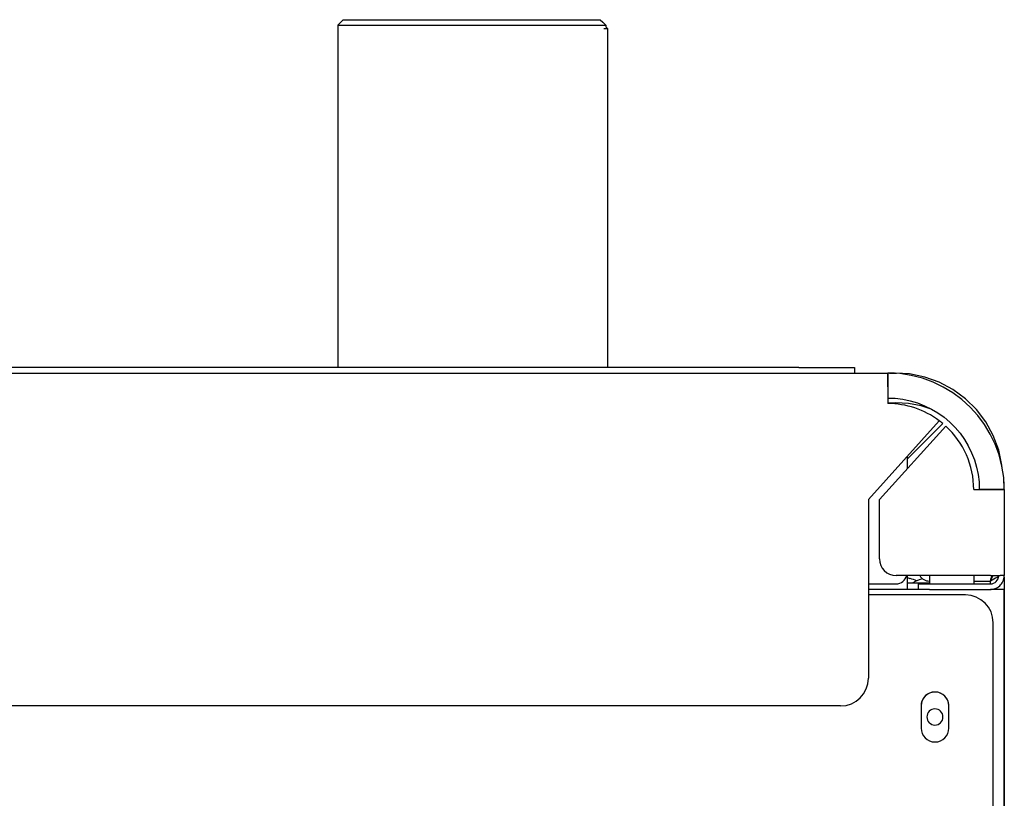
# Model space of a CAD drawing. Extents: x 197 to 960, y 137 to 662.
# Tile 49 of 49: x 925 to 960, y 633 to 661. Entities that reach past the tile are written whole.
import ezdxf

# ---------------------------------------------------------------- set-up
doc = ezdxf.new("R2010")
doc.units = 0
doc.header["$LTSCALE"] = 65.395
doc.header["$MEASUREMENT"] = 0
for name, color, linetype in [('00-329130_DXF_CONTINUOUS_LINE', 7, 'CONTINUOUS'), ('108-303440_DXF_CONTINUOUS_LINE', 7, 'CONTINUOUS'), ('127-344632_DXF_CONTINUOUS_LINE', 7, 'CONTINUOUS'), ('133-357792_DXF_CONTINUOUS_LINE', 7, 'CONTINUOUS'), ('133-358078_DXF_CONTINUOUS_LINE', 7, 'CONTINUOUS'), ('133-358082_DXF_CONTINUOUS_LINE', 7, 'CONTINUOUS'), ('133-358092_DXF_CONTINUOUS_LINE', 7, 'CONTINUOUS'), ('133-358239_DXF_CONTINUOUS_LINE', 7, 'CONTINUOUS'), ('133-358261_DXF_CONTINUOUS_LINE', 7, 'CONTINUOUS'), ('133-358409_DXF_CONTINUOUS_LINE', 7, 'CONTINUOUS'), ('133-358680_DXF_CONTINUOUS_LINE', 7, 'CONTINUOUS')]:
    doc.layers.add(name, color=color, linetype=linetype)

msp = doc.modelspace()

# ---------------------------------------------------------------- linework, layer by layer
at = {"layer": '00-329130_DXF_CONTINUOUS_LINE', "color": 7, "linetype": 'Continuous'}
for p, q in [((956.65166, 640.28878), (956.85166, 640.28878)), ((956.76166, 640.4386), (956.76166, 640.43556)), ((956.85166, 640.28878), (957.45166, 640.28878))]:
    msp.add_line(p, q, dxfattribs=at)
for centre, radius, start, end in [((956.35166, 638.78878), 1.69706, 78.126828, 79.76263), ((956.35166, 638.78878), 1.69706, 76.019313, 78.126828), ((956.35166, 638.78878), 1.7, 76.017121, 76.044013), ((956.35166, 638.78878), 1.7, 76.017121, 76.044013), ((956.35166, 638.78878), 1.7, 67.51667, 76.017121), ((956.35166, 638.78878), 1.7, 67.51667, 76.017121), ((957.65166, 638.78878), 1.7, 105.118205, 118.072487), ((957.65166, 638.78878), 1.7, 105.118205, 118.072487)]:
    msp.add_arc(centre, radius, start, end, dxfattribs=at)
at = {"layer": '108-303440_DXF_CONTINUOUS_LINE', "color": 7, "linetype": 'Continuous'}
for p, q in [((957.45166, 640.54878), (957.45166, 640.24878)), ((957.45166, 640.54878), (957.45166, 640.24878)), ((959.05166, 640.54878), (959.05166, 640.24878)), ((959.05166, 640.54878), (959.05166, 640.24878))]:
    msp.add_line(p, q, dxfattribs=at)
at = {"layer": '127-344632_DXF_CONTINUOUS_LINE', "color": 7, "linetype": 'Continuous'}
for p, q in [((956.01172, 647.84653), (956.2479, 647.84653)), ((955.95166, 646.7754), (956.24777, 646.77539)), ((959.65647, 640.24884), (959.65524, 640.34882)), ((960.14856, 640.49361), (960.15194, 640.2194)), ((960.15197, 640.21446), (960.15197, 640.04878))]:
    msp.add_line(p, q, dxfattribs=at)
for points in [[(960.07429, 644.43574), (960.06711, 644.52946), (959.94928, 645.07464), (959.75393, 645.59738), (959.48503, 646.08672), (959.14818, 646.53224), (958.75048, 646.92448), (958.30034, 647.25514), (957.80732, 647.51725), (957.28194, 647.70534), (956.73518, 647.81563), (956.2479, 647.84653)], [(957.51479, 646.55188), (957.15775, 646.66482), (956.70394, 646.74791), (956.24777, 646.77539)], [(960.15197, 640.21446), (960.15196, 640.2178), (960.15194, 640.2194)]]:
    msp.add_lwpolyline(points, dxfattribs=at)
at = {"layer": '133-357792_DXF_CONTINUOUS_LINE', "color": 3, "linetype": 'Continuous'}
for p, q in [((958.75166, 639.84878), (955.25166, 639.84878)), ((959.75166, 531.04878), (959.75166, 638.84878)), ((957.15166, 635.84878), (957.15166, 635.04878)), ((958.15166, 635.04878), (958.15166, 635.84878))]:
    msp.add_line(p, q, dxfattribs=at)
for centre, radius, start, end in [((958.75166, 638.84878), 1, 0, 90), ((957.65166, 635.84878), 0.5, 0, 180), ((957.65166, 635.04878), 0.5, 180, 0)]:
    msp.add_arc(centre, radius, start, end, dxfattribs=at)
at = {"layer": '133-358078_DXF_CONTINUOUS_LINE', "color": 3, "linetype": 'Continuous'}
msp.add_line((957.93674, 646.02984), (956.65166, 644.74476), dxfattribs=at)
for radius, start, end in [(4.2, 85.809232, 90), (3.1, 50.182165, 53.187168), (4.2, 0, 4.190768)]:
    msp.add_arc((955.95166, 643.64878), radius, start, end, dxfattribs=at)
at = {"layer": '133-358082_DXF_CONTINUOUS_LINE', "color": 3, "linetype": 'Continuous'}
for p, q in [((956.65166, 640.54878), (956.65166, 640.44878)), ((956.65166, 640.44878), (956.65166, 640.24878)), ((956.65166, 640.24878), (956.65166, 640.04878)), ((957.45166, 640.34878), (957.44776, 640.34878))]:
    msp.add_line(p, q, dxfattribs=at)
msp.add_lwpolyline([(959.95033, 640.51545), (959.89669, 640.48211), (959.83903, 640.44878), (959.7783, 640.41545), (959.7155, 640.38211), (959.65166, 640.34878)], dxfattribs=at)
for centre, radius, start, end in [((955.95166, 643.64878), 4.2, 85.604493, 90), ((955.95166, 643.64878), 4.2, 85.604493, 90), ((955.95166, 643.64878), 4.2, 0, 4.395507), ((955.95166, 643.64878), 4.2, 0, 4.395507), ((957.44776, 640.74878), 0.4, 210.080153, 270)]:
    msp.add_arc(centre, radius, start, end, dxfattribs=at)
at = {"layer": '133-358092_DXF_CONTINUOUS_LINE', "color": 3, "linetype": 'Continuous'}
for p, q in [((825.95166, 647.84878), (955.95166, 647.84878)), ((955.95166, 647.84878), (955.95166, 647.75329)), ((955.95166, 647.74878), (955.95166, 647.84878)), ((955.95166, 647.75329), (955.95166, 647.74878)), ((955.95166, 647.74878), (955.95166, 647.70233)), ((955.95166, 647.68808), (955.95166, 647.74878)), ((955.95166, 647.70233), (955.95166, 647.68808)), ((955.95166, 647.68808), (955.95166, 647.64878)), ((955.95166, 647.64878), (955.95166, 647.68808)), ((955.95166, 647.64878), (955.95166, 647.64267)), ((955.95166, 647.34878), (955.95166, 647.64878)), ((955.95166, 647.64267), (955.95166, 647.57577)), ((955.95166, 647.57577), (955.95166, 647.55236)), ((955.95166, 647.55236), (955.95166, 647.34878)), ((955.95166, 647.34878), (955.95166, 646.94878)), ((955.95166, 647.34878), (955.95166, 646.94878)), ((955.95166, 646.94878), (955.95166, 646.74878)), ((957.80928, 646.13056), (955.25166, 643.28975)), ((955.65166, 643.28567), (958.04067, 645.9392)), ((959.05166, 643.64878), (959.25166, 643.64878)), ((959.65166, 643.64878), (959.25166, 643.64878)), ((959.25166, 643.64878), (959.65166, 643.64878)), ((959.87865, 643.64878), (959.65166, 643.64878)), ((959.65166, 643.64878), (959.99909, 643.64878)), ((959.89166, 643.64878), (959.87865, 643.64878)), ((959.94555, 643.64878), (959.89166, 643.64878)), ((959.95166, 643.64878), (959.94555, 643.64878)), ((959.99909, 643.64878), (959.95166, 643.64878)), ((960.00521, 643.64878), (959.99909, 643.64878)), ((959.99909, 643.64878), (960.05166, 643.64878)), ((960.05166, 643.64878), (960.00521, 643.64878)), ((960.05616, 643.64878), (960.05166, 643.64878)), ((960.05166, 643.64878), (960.15166, 643.64878)), ((960.15166, 643.64878), (960.05616, 643.64878)), ((960.15166, 643.64878), (960.15166, 640.54878)), ((955.25166, 643.28975), (955.25166, 636.84878)), ((955.65166, 641.14878), (955.65166, 643.28567)), ((959.65166, 640.54878), (956.25166, 640.54878)), ((959.65166, 640.54878), (959.95166, 640.54878)), ((959.74161, 640.53353), (959.74898, 640.54878)), ((959.95166, 640.54878), (959.99909, 640.54878)), ((957.45166, 640.04878), (957.10525, 640.04878)), ((957.45166, 640.04878), (959.65166, 640.04878)), ((954.25166, 635.84878), (827.65166, 635.84878))]:
    msp.add_line(p, q, dxfattribs=at)
at = {"layer": '133-358092_DXF_CONTINUOUS_LINE', "color": 7, "linetype": 'Continuous'}
for p, q in [((956.65166, 644.84476), (956.65166, 644.39639)), ((960.15166, 640.54878), (959.99909, 640.54878)), ((955.25166, 640.24878), (956.25166, 640.24878)), ((957.05166, 640.24878), (957.45166, 640.24878)), ((957.05166, 640.24878), (957.05166, 640.04878)), ((957.45166, 640.24878), (959.65166, 640.24878)), ((959.05166, 640.34878), (959.65166, 640.34878))]:
    msp.add_line(p, q, dxfattribs=at)
at = {"layer": '133-358092_DXF_CONTINUOUS_LINE', "color": 3, "linetype": 'Continuous'}
for points in [[(955.95166, 646.94878), (956.22417, 646.93751), (956.49482, 646.90377), (956.76176, 646.8478), (957.02316, 646.76998), (957.27725, 646.67083), (957.52228, 646.55104), (957.75659, 646.41143), (957.97856, 646.25294), (958.18669, 646.07667), (958.37955, 645.88381), (958.55582, 645.67568), (958.71431, 645.45371), (958.85392, 645.21941), (958.97371, 644.97437), (959.07285, 644.72029), (959.15068, 644.45888), (959.20665, 644.19194), (959.24039, 643.92129), (959.25166, 643.64878)], [(959.65166, 640.34878), (959.68428, 640.41545), (959.71677, 640.48211), (959.74161, 640.53353)]]:
    msp.add_lwpolyline(points, dxfattribs=at)
at = {"layer": '133-358092_DXF_CONTINUOUS_LINE', "color": 7, "linetype": 'Continuous'}
msp.add_lwpolyline([(959.65166, 640.34878), (959.67123, 640.41545), (959.69072, 640.48211), (959.71005, 640.54878)], dxfattribs=at)
at = {"layer": '133-358092_DXF_CONTINUOUS_LINE', "color": 3, "linetype": 'Continuous'}
for centre, radius, start, end in [((955.95166, 643.64878), 4.2, 0, 90), ((955.95166, 643.64878), 3.1, 53.184922, 90), ((955.95166, 643.64878), 3.1, 0, 47.633104), ((956.25166, 641.14878), 0.6, 180, 270), ((959.65166, 640.54878), 0.5, 334.285714, 0), ((959.65166, 640.54878), 0.5, 289.285714, 334.285714), ((959.65166, 640.54878), 0.5, 270, 276.428571), ((959.65166, 640.54878), 0.5, 276.428571, 289.285714), ((954.25166, 636.84878), 1, 270, 0)]:
    msp.add_arc(centre, radius, start, end, dxfattribs=at)
at = {"layer": '133-358092_DXF_CONTINUOUS_LINE', "color": 7, "linetype": 'Continuous'}
for centre, radius, end in [((956.25166, 640.64878), 0.4, 345.514379), ((959.65166, 640.54878), 0.3, 0)]:
    msp.add_arc(centre, radius, 270, end, dxfattribs=at)
at = {"layer": '133-358239_DXF_CONTINUOUS_LINE', "color": 3, "linetype": 'Continuous'}
for p, q in [((957.05166, 640.04878), (955.25166, 640.04878)), ((957.10525, 640.04878), (957.05166, 640.04878)), ((959.75166, 640.04878), (959.65166, 640.04878)), ((959.95166, 640.04878), (959.75166, 640.04878)), ((960.15166, 640.04878), (959.95166, 640.04878)), ((960.15166, 639.64878), (960.15166, 640.04878)), ((960.15166, 640.04878), (960.15166, 639.64878)), ((960.15166, 374.44878), (960.15166, 639.64878)), ((960.15166, 639.64878), (960.15166, 374.44878))]:
    msp.add_line(p, q, dxfattribs=at)
for start, end in [(90, 180), (0, 90), (180, 270), (270, 0)]:
    msp.add_arc((957.65166, 635.44878), 0.29, start, end, dxfattribs=at)
at = {"layer": '133-358261_DXF_CONTINUOUS_LINE', "color": 7, "linetype": 'Continuous'}
for p, q in [((936.30063, 660.55955), (936.12975, 660.38865)), ((936.30063, 660.55955), (936.12975, 660.38865)), ((936.32974, 660.58865), (936.30063, 660.55955)), ((936.32974, 660.58865), (936.30063, 660.55955)), ((936.32962, 660.58878), (936.45484, 660.58878)), ((936.32962, 660.58878), (936.32962, 660.58878)), ((936.45484, 660.58878), (936.83888, 660.58878)), ((936.83888, 660.58878), (936.91008, 660.58878)), ((936.91008, 660.58878), (945.06962, 660.58878)), ((945.06962, 660.58878), (945.08319, 660.58878)), ((945.08319, 660.58878), (945.4653, 660.58878)), ((945.4653, 660.58878), (945.58962, 660.58878)), ((945.58949, 660.58865), (945.67702, 660.50112)), ((945.58949, 660.58865), (945.67702, 660.50112)), ((945.67702, 660.50112), (945.78949, 660.38865)), ((945.67702, 660.50112), (945.78949, 660.38865)), ((936.12962, 660.38878), (936.12962, 660.27001)), ((936.12962, 660.38878), (936.12962, 660.27001)), ((936.12962, 660.38878), (936.26112, 660.38849)), ((936.12962, 660.27001), (936.12962, 648.04878)), ((936.12962, 660.27001), (936.12962, 648.04878)), ((936.26112, 660.38849), (936.39012, 660.38857)), ((936.39012, 660.38857), (936.66294, 660.38872)), ((936.66294, 660.38872), (937.32283, 660.38874)), ((945.13008, 660.38876), (945.25948, 660.38876)), ((945.25948, 660.38876), (945.65909, 660.38855)), ((945.65909, 660.38855), (945.73541, 660.38868)), ((945.71965, 660.27342), (945.78962, 660.27388)), ((945.73541, 660.38868), (945.78962, 660.38878)), ((945.78962, 660.38878), (945.78962, 660.33452)), ((945.78962, 660.38878), (945.78962, 660.33452)), ((945.78962, 660.33452), (945.85004, 660.27415)), ((945.78962, 660.33452), (945.85004, 660.27415)), ((945.78962, 660.27388), (945.85017, 660.27428)), ((945.85017, 660.27428), (945.85557, 648.04878)), ((945.85017, 660.27428), (945.85557, 648.04878)), ((945.85017, 660.27428), (945.85017, 660.27428))]:
    msp.add_line(p, q, dxfattribs=at)
msp.add_lwpolyline([(937.32283, 660.38874), (938.19858, 660.38881), (939.23429, 660.38876), (940.3744, 660.38876), (941.55263, 660.38878), (942.69194, 660.38878), (943.72676, 660.38879), (944.60153, 660.38877), (945.13008, 660.38876)], dxfattribs=at)
at = {"layer": '133-358409_DXF_CONTINUOUS_LINE', "color": 3, "linetype": 'Continuous'}
for p, q in [((958.75166, 639.84878), (955.25166, 639.84878)), ((959.75166, 531.04878), (959.75166, 638.84878)), ((957.15166, 635.84878), (957.15166, 635.04878)), ((958.15166, 635.04878), (958.15166, 635.84878))]:
    msp.add_line(p, q, dxfattribs=at)
for centre, radius, start, end in [((958.75166, 638.84878), 1, 0, 90), ((957.65166, 635.84878), 0.5, 25.714286, 180), ((957.65166, 635.84878), 0.5, 0, 25.714286), ((957.65166, 635.04878), 0.5, 180, 0)]:
    msp.add_arc(centre, radius, start, end, dxfattribs=at)
at = {"layer": '133-358680_DXF_CONTINUOUS_LINE', "color": 7, "linetype": 'Continuous'}
for p, q in [((952.75166, 648.04878), (923.75166, 648.04878)), ((952.75166, 648.04878), (954.75166, 648.04878)), ((954.75166, 648.04878), (954.75166, 647.84878)), ((954.75166, 648.04878), (954.75166, 647.84878))]:
    msp.add_line(p, q, dxfattribs=at)

doc.saveas('drawing.dxf')
